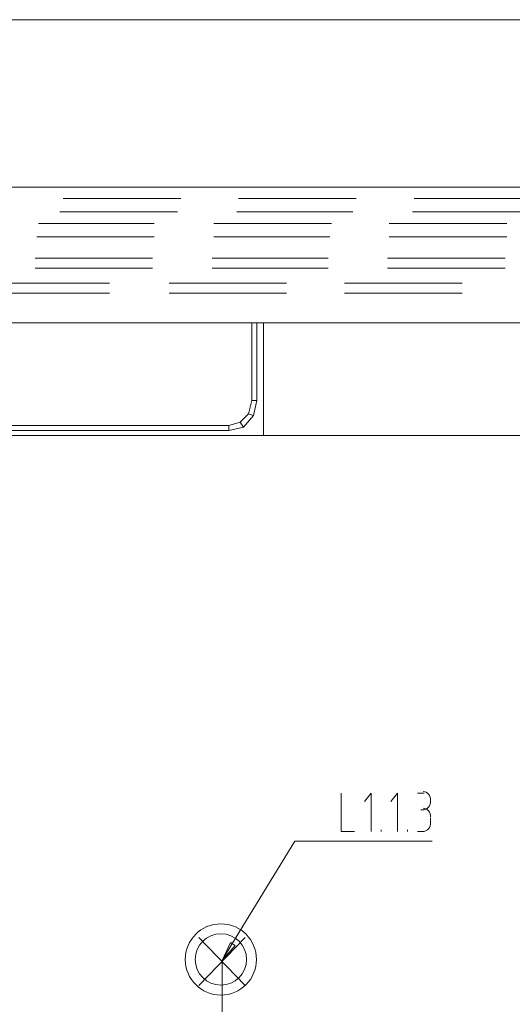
# Model space of a CAD drawing. Header units: millimetres. Extents: x 413 to 305578, y 115 to 38116.
# Tile 18 of 194: x 14786 to 15970, y 16787 to 19151. Entities that reach past the tile are written whole.
import ezdxf

# ---------------------------------------------------------------- set-up
doc = ezdxf.new("R2010")
doc.units = ezdxf.units.MM
doc.layers.add('PDF _0', color=1, linetype='Continuous')
for name, color, linetype, true_color in [('PDF _PD-Lighting', 7, 'Continuous', 0xb80000), ('PDF _PD-Lighting Text', 7, 'Continuous', 0xb80000), ('PDF$_59-60$-$Floor$Plan$-$В_Этаж$00_Сводный$A-DETL-MBND', 7, 'Continuous', 0xdd3700), ('PDF$_V$line_ifc_RVT-1-В_Этаж$00_Сводный$A-WALL', 7, 'Continuous', 0xbababa), ('PDF$_V$line_ifc_RVT-1-В_Этаж$00_Сводный$I-FURN', 7, 'Continuous', 0xdcdcdc), ('PDF$_V$line_ifc_RVT-1-В_Этаж$00_Сводный$L-SITE', 7, 'Continuous', 0xdcdcdc)]:
    doc.layers.add(name, color=color, linetype=linetype, true_color=true_color)

msp = doc.modelspace()

# ---------------------------------------------------------------- linework, layer by layer
at = {"layer": 'PDF _0', "color": 12, "lineweight": 0, "true_color": 0xb80000}
msp.add_lwpolyline([(15296.4, 16931.4), (15447.6, 17178.1), (15547, 17178.1), (15777.7, 17178.1)], dxfattribs=at)
at = {"layer": 'PDF _PD-Lighting', "lineweight": 0}
for points in [[(15216.9, 16832), (15328.3, 16947.4)], [(15216.9, 16947.4), (15328.3, 16832)], [(17094.2, 13868.8), (15272.6, 13868.8), (15272.6, 16891.7)]]:
    msp.add_lwpolyline(points, dxfattribs=at)
for radius in [85.5, 61.7]:
    msp.add_circle((15269.6, 16894.3), radius, dxfattribs=at)
at = {"layer": 'PDF _PD-Lighting Text', "lineweight": 0}
for points in [[(15559, 17293.4), (15559, 17201.9), (15590.8, 17201.9)], [(15630.5, 17201.9), (15630.5, 17293.4), (15614.6, 17273.5)], [(15694.2, 17201.9), (15694.2, 17293.4), (15678.3, 17273.5)], [(15741.9, 17293.4), (15757.8, 17293.4)], [(15757.8, 17253.6), (15749.9, 17253.6)], [(15773.7, 17233.7), (15773.7, 17221.8)], [(15654.4, 17201.9), (15654.4, 17205.9)], [(15718, 17201.9), (15718, 17205.9)], [(15757.8, 17201.9), (15741.9, 17201.9)], [(15272.6, 16891.7), (15296.4, 16931.4)]]:
    msp.add_lwpolyline(points, dxfattribs=at)
msp.add_lwpolyline([(15304.4, 16927.5), (15272.6, 16891.7), (15292.5, 16935.4)], close=True, dxfattribs=at)
for points in [[(15773.7, 17275.5), (15773.7, 17287.6), (15765.7, 17297.4), (15755.8, 17297.4)], [(15755.8, 17253.6), (15765.7, 17253.6), (15773.7, 17263.4), (15773.7, 17275.5)], [(15773.7, 17235.7), (15773.7, 17247.8), (15765.7, 17257.6), (15755.8, 17257.6)], [(15755.8, 17201.9), (15765.7, 17201.9), (15773.7, 17211.7), (15773.7, 17223.8)]]:
    msp.add_open_spline(points, degree=3, dxfattribs=at)
at = {"layer": 'PDF$_59-60$-$Floor$Plan$-$В_Этаж$00_Сводный$A-DETL-MBND', "color": 5, "lineweight": 0}
for points in [[(15173.1, 18721.3), (14890.7, 18721.3)], [(15594.7, 18721.3), (15312.3, 18721.3)], [(16016.4, 18721.3), (15734, 18721.3)], [(14882.8, 18689.5), (15165.2, 18689.5)], [(15308.4, 18689.5), (15586.8, 18689.5)], [(15730, 18689.5), (16012.4, 18689.5)]]:
    msp.add_lwpolyline(points, dxfattribs=at)
at = {"layer": 'PDF$_59-60$-$Floor$Plan$-$В_Этаж$00_Сводный$A-DETL-MBND', "color": 1, "lineweight": 0}
for points in [[(15109.5, 18661.6), (14831.1, 18661.6)], [(15535.1, 18661.6), (15252.7, 18661.6)], [(15956.7, 18661.6), (15674.3, 18661.6)], [(14827.1, 18629.8), (15109.5, 18629.8)], [(15252.7, 18629.8), (15531.1, 18629.8)], [(15674.3, 18629.8), (15956.7, 18629.8)]]:
    msp.add_lwpolyline(points, dxfattribs=at)
at = {"layer": 'PDF$_59-60$-$Floor$Plan$-$В_Этаж$00_Сводный$A-DETL-MBND', "color": 150, "lineweight": 0, "true_color": 0x007fff}
for points in [[(15105.5, 18578.1), (14823.1, 18578.1)], [(15527.1, 18578.1), (15248.7, 18578.1)], [(15952.7, 18578.1), (15670.3, 18578.1)], [(14823.1, 18554.2), (15105.5, 18554.2)], [(15248.7, 18554.2), (15527.1, 18554.2)], [(15670.3, 18554.2), (15952.7, 18554.2)]]:
    msp.add_lwpolyline(points, dxfattribs=at)
at = {"layer": 'PDF$_59-60$-$Floor$Plan$-$В_Этаж$00_Сводный$A-DETL-MBND', "color": 220, "lineweight": 0, "true_color": 0xff00bf}
for points in [[(15002.1, 18518.5), (14723.7, 18518.5)], [(15427.7, 18518.5), (15145.3, 18518.5)], [(15849.3, 18518.5), (15566.9, 18518.5)], [(14723.7, 18494.6), (15002.1, 18494.6)], [(15145.3, 18494.6), (15427.7, 18494.6)], [(15566.9, 18494.6), (15849.3, 18494.6)]]:
    msp.add_lwpolyline(points, dxfattribs=at)
at = {"layer": 'PDF$_V$line_ifc_RVT-1-В_Этаж$00_Сводный$A-WALL', "lineweight": 0}
msp.add_lwpolyline([(19806.9, 18749.1), (19608, 18749.1), (19608, 17969.6), (19810.8, 17969.6), (20009.7, 17969.6), (20009.7, 18749.1), (19806.9, 18749.1), (19806.9, 19150.9), (12973.6, 19150.9), (12973.6, 18749.1)], close=True, dxfattribs=at)
at = {"layer": 'PDF$_V$line_ifc_RVT-1-В_Этаж$00_Сводный$I-FURN', "color": 133, "lineweight": 0, "true_color": 0x6edddd}
msp.add_lwpolyline([(13701.5, 18423), (17507.9, 18423), (17507.9, 18749.1), (13371.4, 18749.1), (13371.4, 15726.3), (13701.5, 15726.3)], close=True, dxfattribs=at)
at = {"layer": 'PDF$_V$line_ifc_RVT-1-В_Этаж$00_Сводный$I-FURN', "lineweight": 0}
for points in [[(17507.9, 18152.5), (15372, 18152.5), (15372, 18423), (15372, 18152.5), (13971.9, 18152.5), (13971.9, 18423), (13971.9, 18152.5), (13971.9, 15726.3), (13701.5, 15726.3)], [(15356.1, 18423), (15356.1, 18236.1), (15348.1, 18200.3), (15324.3, 18172.4), (15288.5, 18164.5), (14691.9, 18164.5), (14055.5, 18164.5), (14019.7, 18172.4), (13991.8, 18200.3), (13983.9, 18236.1), (13983.9, 18423)], [(15344.2, 18423), (15344.2, 18236.1), (15356.1, 18236.1)], [(15344.2, 18236.1), (15336.2, 18204.2), (15348.1, 18200.3)], [(15316.3, 18184.3), (15288.5, 18176.4), (15288.5, 18164.5)], [(15336.2, 18204.2), (15316.3, 18184.3), (15324.3, 18172.4)], [(15288.5, 18176.4), (14731.6, 18176.4), (14691.9, 18164.5), (14691.9, 18176.4)]]:
    msp.add_lwpolyline(points, dxfattribs=at)
at = {"layer": 'PDF$_V$line_ifc_RVT-1-В_Этаж$00_Сводный$L-SITE', "color": 9, "lineweight": 0, "true_color": 0xbababa}
msp.add_lwpolyline([(11474.1, 15996.7), (11629.2, 16358.7), (11812.2, 16553.6), (11848, 16645.1), (12070.7, 16927.5), (12070.7, 17245.7), (12973.6, 17245.7), (12973.6, 19150.9), (26644.1, 19150.9), (26644.1, 17229.8), (27547, 17229.8), (27547, 16963.3), (27566.9, 16951.3)], dxfattribs=at)

doc.saveas('drawing.dxf')
